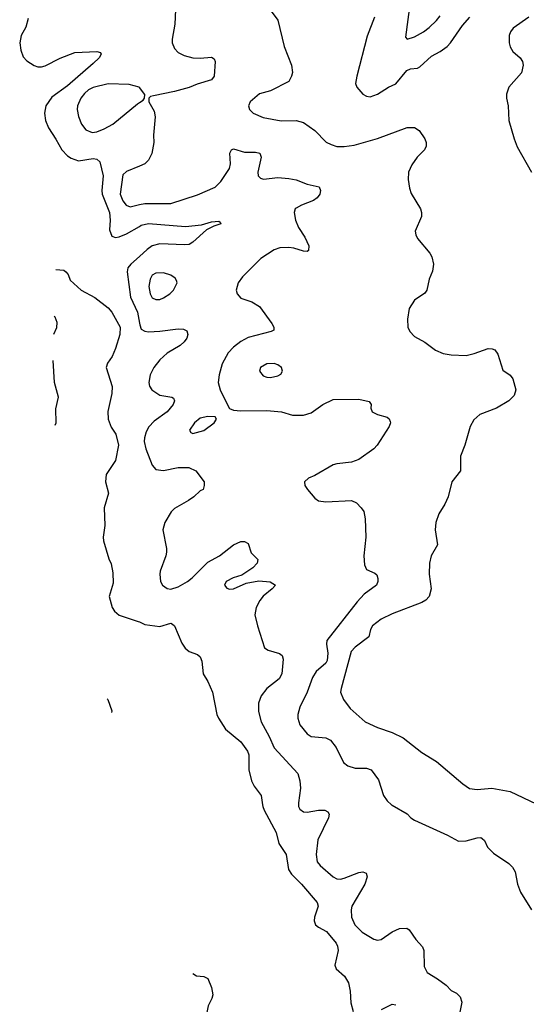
# Model space of a CAD drawing. Header units: inches. Extents: x 1771504 to 1971212, y 471788 to 643615.
# Tile 117 of 256: x 1789351 to 1792097, y 548918 to 554256. Entities that reach past the tile are written whole.
import ezdxf

# ---------------------------------------------------------------- set-up
doc = ezdxf.new("R2010")
doc.units = ezdxf.units.IN
doc.header["$MEASUREMENT"] = 0
for name, color, linetype in [('B7585', 7, 'Continuous'), ('B7594', 7, 'Continuous'), ('B7595', 7, 'Continuous')]:
    doc.layers.add(name, color=color, linetype=linetype)

msp = doc.modelspace()

# ---------------------------------------------------------------- linework, layer by layer
at = {"layer": 'B7585', "color": 5}
for points, elevation in [([(1789397.3, 554262.7), (1789383.9, 554216.1), (1789359.6, 554170), (1789351.4, 554130), (1789357.8, 554090), (1789370, 554054), (1789390, 554033.4), (1789430, 554007.3), (1789450, 554000.5), (1789470, 554001.3), (1789490, 554006.3), (1789570, 554047.8), (1789650, 554077.5), (1789770, 554083), (1789790, 554078), (1789793, 554070), (1789781.6, 554050), (1789750, 554018.9), (1789610, 553898.1), (1789524.7, 553835.3), (1789492.9, 553790), (1789486.3, 553750), (1789492, 553710), (1789507.1, 553670), (1789547.9, 553607.9), (1789579.2, 553550), (1789610, 553518.3), (1789630, 553505.1), (1789670, 553491.6), (1789750, 553502.7), (1789770, 553500.7), (1789785.3, 553485.3), (1789804.2, 553410), (1789796, 553330), (1789798.8, 553310), (1789837.7, 553210), (1789841.3, 553170), (1789837.5, 553117.5), (1789850, 553083.1), (1789870, 553075.2), (1789890, 553078.3), (1789930, 553095.3), (1790000, 553135.7)], 540), ([(1790000, 553888.7), (1789999, 553890), (1789945.4, 553905.4), (1789830, 553908.1), (1789750, 553888.3), (1789724.9, 553875.1), (1789703.3, 553856.7), (1789682.2, 553830), (1789664.4, 553790), (1789662.7, 553770), (1789670.8, 553730.8), (1789686.7, 553690), (1789710, 553659.5), (1789744.3, 553644.3), (1789770, 553647.3), (1789810, 553663.8), (1789856, 553690), (1789990, 553800.7), (1790000, 553806.9)], 560), ([(1790000, 553462.7), (1789930, 553433.1), (1789910, 553415.6), (1789896.5, 553310), (1789910, 553274), (1789927.8, 553250), (1789950, 553242), (1790000, 553253.6)], 560), ([(1790000, 552971.9), (1789954.3, 552930), (1789938.2, 552910), (1789933.6, 552890), (1789951.2, 552751.2), (1789989.6, 552670), (1790000, 552610.9)], 540), ([(1789548.1, 552901.5), (1789590, 552898), (1789602, 552890), (1789614.4, 552874.4), (1789624.5, 552844.5), (1789684.7, 552790), (1789758, 552750), (1789830, 552694.8), (1789850, 552670.8), (1789895.6, 552590), (1789894.4, 552550), (1789870, 552473.2), (1789852.4, 552430), (1789826.3, 552393.7), (1789820.7, 552370), (1789852.2, 552267.8), (1789850.4, 552230), (1789828.4, 552131.6), (1789831.6, 552090), (1789847.5, 552047.5), (1789873.2, 552010), (1789887.6, 551950), (1789870, 551866), (1789819.5, 551790), (1789817.1, 551750), (1789833, 551690), (1789808.9, 551610), (1789813.5, 551513.5), (1789803.9, 551450), (1789805.8, 551430), (1789834.1, 551334.1), (1789847.1, 551307.1), (1789856.9, 551256.9), (1789858, 551202), (1789837, 551130), (1789852.2, 551070), (1789864.9, 551050), (1789890, 551027.9), (1789993.9, 550993.9), (1790000, 550991.2)], 520), ([(1789536.2, 552551.1), (1789553.1, 552586.9), (1789554.8, 552614.8), (1789543.1, 552643.1), (1789538.8, 552648.4)], 520), ([(1789543.8, 552057.2), (1789549.8, 552070.2), (1789546.9, 552146.9), (1789561.1, 552210), (1789539.8, 552290), (1789532.5, 552408.4)], 520), ([(1789824.7, 550575.1), (1789829.2, 550570), (1789849.9, 550510), (1789849.6, 550499.8)], 520)]:
    msp.add_lwpolyline(points, dxfattribs=dict(at, elevation=elevation))
at = {"layer": 'B7594', "color": 5}
for points, elevation in [([(1790667, 550000), (1790668.3, 549990), (1790676.5, 549970), (1790740.3, 549850), (1790755.8, 549790), (1790795.3, 549730), (1790807.8, 549650), (1790824.2, 549624.2), (1790878.4, 549570), (1790963.6, 549470), (1790968.9, 549450), (1790948.9, 549390), (1790947.6, 549370), (1790954.4, 549350), (1790970, 549335.8), (1791013.9, 549313.9), (1791067, 549250), (1791074.3, 549234.3), (1791076.9, 549210), (1791058.9, 549130), (1791067, 549110), (1791111.5, 549071.5), (1791133.9, 549033.9), (1791142.4, 548990), (1791145.5, 548925.5), (1791158.9, 548878.9)], 520), ([(1790862.4, 550000), (1790862.4, 549990), (1790870, 549976.4), (1790890, 549962.2), (1790910, 549959.3), (1790970.2, 549970.2), (1791004.7, 549970), (1791021.1, 549961.1), (1791028.9, 549950), (1791025.2, 549930), (1790966.4, 549810), (1790958.7, 549730), (1790964.1, 549690), (1790979.2, 549670), (1791050, 549609.3), (1791070, 549599), (1791090, 549597.4), (1791110, 549602.2), (1791190, 549633.2), (1791210, 549635.6), (1791228.6, 549628.6), (1791234.3, 549610), (1791222.2, 549570), (1791151.9, 549450), (1791146.7, 549430), (1791149.4, 549390), (1791167.1, 549350), (1791206.9, 549310), (1791270, 549272), (1791290, 549266.8), (1791310, 549270.2), (1791370, 549311), (1791410, 549328.4), (1791450, 549330.2), (1791461.2, 549321.2), (1791497.7, 549270), (1791534.5, 549230), (1791541.3, 549210), (1791543.7, 549123.7), (1791558.9, 549090), (1791616, 549056), (1791661.5, 549021.5), (1791690, 548992.4), (1791718, 548978), (1791738.2, 548958.2), (1791747.8, 548930), (1791736, 548876)], 540), ([(1791366.7, 550000), (1791370, 549997.1), (1791451.8, 549951.8), (1791470.8, 549930), (1791490, 549916.3), (1791670, 549834.9), (1791730, 549802.4), (1791770, 549803.8), (1791830, 549821.6), (1791850, 549822), (1791857.6, 549817.6), (1791870, 549806), (1791886.7, 549770), (1791918.1, 549738.1), (1792001.8, 549681.8), (1792022.4, 549662.4), (1792036.4, 549636.4), (1792049.1, 549569.1), (1792066, 549526), (1792124.7, 549430)], 560), ([(1790289, 549086), (1790310, 549072.4), (1790350, 549068.7), (1790370, 549057.7), (1790390, 549009.7), (1790398.2, 548970), (1790393.3, 548950), (1790372.6, 548910), (1790365.5, 548874.5), (1790380.1, 548770), (1790361.9, 548690), (1790362.2, 548661)], 520), ([(1791312.7, 548890), (1791370, 548919.5), (1791390, 548915.3)], 520)]:
    msp.add_lwpolyline(points, dxfattribs=dict(at, elevation=elevation))
at = {"layer": 'B7595', "color": 5}
for points, elevation in [([(1791467.6, 554352.4), (1791441.7, 554161.7), (1791450.7, 554150.7), (1791490, 554162.8), (1791539.6, 554190), (1791570, 554214.3), (1791610, 554251.3), (1791630, 554276.5)], 640), ([(1790196.2, 554310), (1790192.3, 554232.3), (1790176.9, 554150), (1790178.2, 554130), (1790190, 554099.5), (1790210, 554078.9), (1790241.8, 554061.8), (1790290, 554048.8), (1790330, 554047), (1790390, 554052.2), (1790404.5, 554044.5), (1790410.6, 554030), (1790405.5, 553950), (1790390, 553929.7), (1790313.1, 553906.9), (1790270, 553888.4), (1790190, 553866.6), (1790076, 553844), (1790061, 553839), (1790052, 553830), (1790052, 553810), (1790080.7, 553760.7), (1790086, 553730), (1790076.5, 553630), (1790077.6, 553590), (1790066.9, 553530), (1790050, 553494.7), (1790030, 553475.3), (1790000, 553462.7)], 560), ([(1790708.9, 554310), (1790750, 554252.7), (1790784.4, 554110), (1790824.2, 554010), (1790829.1, 553970), (1790824.9, 553950), (1790810, 553920.7), (1790710, 553871.1), (1790650, 553854), (1790600.4, 553810), (1790590.4, 553790), (1790596.4, 553770), (1790617.1, 553750), (1790670, 553726.2), (1790768.3, 553708.3), (1790850, 553709.4), (1790890, 553699.2), (1790950, 553655.3), (1791012.9, 553592.9), (1791038.6, 553578.6), (1791070, 553569.3), (1791110, 553567.8), (1791163.8, 553576.2), (1791290, 553611.8), (1791451.6, 553671.6), (1791490, 553672.4), (1791515.8, 553655.8), (1791546.7, 553610), (1791553.7, 553590), (1791553.4, 553570), (1791544.2, 553550), (1791504.9, 553510), (1791476.1, 553470), (1791458.6, 553430), (1791455.8, 553390), (1791463.2, 553343.2), (1791473, 553313), (1791522.4, 553230), (1791528.4, 553210), (1791528, 553190), (1791494.8, 553110), (1791498.8, 553090), (1791506.8, 553070), (1791573.4, 552990), (1791584.9, 552970), (1791594, 552930), (1791587.5, 552892.5), (1791570.7, 552849.3), (1791557.3, 552790), (1791546, 552774), (1791490, 552735.1), (1791462.6, 552690), (1791452.2, 552632.2), (1791454, 552590), (1791465.2, 552565.3), (1791490, 552539.3), (1791547.3, 552507.3), (1791605.2, 552465.3), (1791646.5, 552446.5), (1791690, 552438.4), (1791770, 552436.3), (1791814.2, 552445.8), (1791890, 552473.7), (1791912.3, 552472.3), (1791925.8, 552465.8), (1791943, 552443), (1791970, 552356), (1792008.3, 552328.3), (1792024, 552310), (1792039.3, 552250), (1792030, 552219.3), (1792001.3, 552190), (1791935.8, 552150), (1791844.3, 552115.7), (1791812.8, 552087.2), (1791792.4, 552050), (1791763.9, 551950), (1791739.6, 551890), (1791739.5, 551810), (1791692.7, 551750), (1791673.4, 551670), (1791655.5, 551630), (1791623.4, 551576.6), (1791607, 551530), (1791602, 551490), (1791614.9, 551410), (1791581.5, 551350), (1791572.3, 551310), (1791571, 551250), (1791582, 551170), (1791570.2, 551130), (1791552.8, 551110), (1791530, 551095.9), (1791370, 551034.8), (1791310, 551006), (1791263.6, 550970), (1791251.6, 550950), (1791243.2, 550910), (1791170, 550854.1), (1791148.4, 550831.6), (1791092.8, 550630), (1791090.3, 550610), (1791105.7, 550570), (1791142.6, 550522.5), (1791223.1, 550450), (1791290, 550418.3), (1791370, 550391.8), (1791430, 550363.6), (1791530, 550282.8), (1791610, 550234.9), (1791753.5, 550113.5), (1791789.1, 550089.1), (1791830, 550082.3), (1791910.7, 550089.3), (1792010, 550071.8), (1792150, 550006)], 580), ([(1791273.4, 554270), (1791233.9, 554166.1), (1791177.5, 553950), (1791171.9, 553910), (1791178.6, 553890), (1791211.5, 553851.5), (1791230, 553841.6), (1791250, 553838.6), (1791290, 553851.9), (1791349.9, 553890.1), (1791390, 553909.1), (1791450, 553980.3), (1791470, 553989.6), (1791506.4, 553993.6), (1791520.3, 553999.7), (1791582.3, 554057.7), (1791630, 554082.9), (1791667.4, 554110), (1791685.7, 554130), (1791750, 554225.5), (1791790, 554269.2)], 620), ([(1792110.4, 554270), (1792025.4, 554210), (1792010.1, 554190), (1792003.3, 554170), (1792002.9, 554130), (1792008.4, 554108.4), (1792024.1, 554084.1), (1792064.2, 554050), (1792076.2, 554030), (1792080.2, 554010), (1792071.2, 553968.8), (1792002.7, 553890), (1791990, 553852.7), (1791989.4, 553830), (1791997.5, 553790), (1792002.4, 553710), (1792030.3, 553610), (1792046.9, 553566.9), (1792125.3, 553430)], 620), ([(1790000, 553806.9), (1790020.4, 553819.6), (1790028, 553830), (1790028.7, 553850), (1790000, 553888.7)], 560), ([(1790000, 553253.6), (1790030, 553260.5), (1790170, 553259.4), (1790314.1, 553305.9), (1790410, 553348), (1790441.9, 553378.1), (1790488.3, 553450), (1790494.5, 553474.5), (1790490, 553532), (1790499, 553550), (1790510, 553556.3), (1790570, 553537.6), (1790630, 553538), (1790652.5, 553532.5), (1790659.3, 553510), (1790641.3, 553430), (1790643.8, 553410), (1790656.7, 553396.7), (1790672.4, 553392.4), (1790750, 553399.7), (1790810, 553395.2), (1790850, 553387.1), (1790910, 553363.6), (1790974.8, 553350), (1790980.7, 553330), (1790977.3, 553310), (1790962.8, 553290), (1790944.1, 553275.9), (1790878, 553250), (1790850, 553234), (1790844.7, 553230), (1790838.8, 553210), (1790846, 553170), (1790861.6, 553130), (1790896.7, 553076.7), (1790918, 553030), (1790915.9, 553004.1), (1790910, 552999), (1790890, 553000.7), (1790837.8, 553017.8), (1790810, 553022), (1790761.6, 553018.4), (1790730, 553008.7), (1790657.8, 552962.2), (1790558, 552862), (1790534.9, 552830), (1790523.8, 552790), (1790529.1, 552769.1), (1790550, 552747.2), (1790610, 552727.2), (1790650, 552701.3), (1790718, 552610), (1790728.4, 552590), (1790727.9, 552572.1), (1790714.8, 552565.2), (1790590, 552533.6), (1790550, 552512.4), (1790510, 552481.1), (1790481.8, 552450), (1790448.4, 552390), (1790431.8, 552330), (1790426.4, 552290), (1790438, 552250), (1790481.2, 552161.2), (1790488.5, 552148.5), (1790510, 552138.7), (1790550, 552134.9), (1790690, 552138), (1790770, 552130.2), (1790830, 552111.4), (1790888.5, 552111.5), (1790930, 552124.9), (1790994, 552170), (1791050, 552196.9), (1791190, 552198.5), (1791245.5, 552185.5), (1791256.3, 552170), (1791253.4, 552150), (1791261, 552130), (1791290, 552115.5), (1791342, 552102), (1791352.8, 552092.8), (1791358.5, 552078.5), (1791360.7, 552070), (1791353.4, 552050), (1791288.8, 551950), (1791270, 551929.7), (1791190, 551872.6), (1791150, 551856.8), (1791070, 551848.5), (1791050, 551842.2), (1790950, 551784.2), (1790916, 551770), (1790894.8, 551750), (1790897.3, 551730), (1790910.6, 551710), (1790950, 551663), (1790970, 551648.4), (1791010, 551642), (1791150, 551650.3), (1791176.2, 551636.2), (1791202, 551610), (1791216.3, 551590), (1791224, 551550), (1791227, 551450), (1791216.9, 551350), (1791220.5, 551300.5), (1791230, 551274.8), (1791275.6, 551255.6), (1791285.8, 551245.8), (1791292.5, 551227.5), (1791292.7, 551210), (1791284.9, 551190), (1791218.2, 551141.8), (1791179.3, 551100.7), (1791016.5, 550890), (1791013.8, 550870), (1791021.7, 550821.7), (1791017, 550783), (1791010, 550767.8), (1790958.2, 550721.8), (1790938, 550690), (1790908.7, 550610), (1790870.3, 550530), (1790858.9, 550490), (1790858.9, 550470), (1790870, 550434), (1790910, 550385.5), (1790930.3, 550370.3), (1791010, 550362.6), (1791036.4, 550350), (1791067.2, 550310), (1791106, 550230), (1791130, 550210.4), (1791170, 550197.6), (1791230, 550198), (1791256.3, 550190), (1791295.9, 550135.9), (1791322.4, 550050), (1791341.8, 550021.8), (1791366.7, 550000)], 560), ([(1790000, 553135.7), (1790010, 553141.5), (1790050, 553151.2), (1790250, 553134.8), (1790336.9, 553143.1), (1790390, 553160.3), (1790430, 553164), (1790438.4, 553158.4), (1790442, 553150), (1790403.1, 553136.9), (1790363.9, 553116.1), (1790290, 553049.7), (1790270, 553038), (1790244.6, 553035.4), (1790110, 553041.7), (1790070.1, 553029.9), (1790041.6, 553010), (1790000, 552971.9)], 540), ([(1790000, 552610.9), (1790001.6, 552601.6), (1790010, 552578.9), (1790030, 552567.1), (1790050, 552564.7), (1790110, 552567.2), (1790210, 552579.5), (1790238.4, 552578.4), (1790257.3, 552570), (1790263, 552550), (1790257.1, 552530), (1790243, 552510), (1790220.5, 552490), (1790150, 552448.5), (1790110, 552412.2), (1790078.2, 552370), (1790059.2, 552330), (1790051.8, 552290), (1790054.2, 552270), (1790066.7, 552250), (1790110, 552220.7), (1790176, 552210), (1790184.1, 552204.1), (1790190.3, 552190), (1790183.7, 552170), (1790150.2, 552130), (1790080.1, 552079.9), (1790051.2, 552048.8), (1790037.4, 552022.6), (1790027.9, 551990), (1790026.4, 551970), (1790035.3, 551930), (1790070, 551840.5), (1790090, 551816.9), (1790130, 551812.8), (1790210, 551828.9), (1790268.5, 551828.5), (1790306, 551810), (1790351, 551750), (1790351, 551730), (1790344.7, 551710), (1790330, 551702.7), (1790295.3, 551670), (1790266, 551650), (1790190, 551605.7), (1790171.7, 551588.3), (1790138.5, 551530), (1790127, 551490), (1790146.4, 551390), (1790146.4, 551370), (1790143.1, 551350), (1790112.8, 551267.2), (1790110.2, 551249.8), (1790114.7, 551210), (1790126, 551190), (1790150, 551172.8), (1790170, 551168.8), (1790210, 551182.4), (1790259.8, 551210), (1790285.5, 551230), (1790370, 551314.4), (1790433.3, 551350), (1790510, 551408.8), (1790550, 551426.4), (1790570, 551428), (1790590, 551416), (1790605.5, 551365.5), (1790642, 551330), (1790638.4, 551310), (1790615.1, 551284.9), (1790555.8, 551244.2), (1790507.7, 551230), (1790470, 551210.9), (1790461.3, 551190), (1790474, 551174), (1790489.1, 551169.1), (1790510, 551170.3), (1790578.9, 551201.1), (1790646.8, 551213.2), (1790708.5, 551208.5), (1790737.3, 551190), (1790719.1, 551170), (1790670, 551131.6), (1790652.5, 551107.5), (1790633.4, 551070), (1790626.3, 551030), (1790640.4, 550970), (1790678.8, 550850), (1790697.3, 550837.3), (1790759.4, 550819.4), (1790774.4, 550810), (1790778.9, 550790), (1790771.1, 550710), (1790758, 550682), (1790690.6, 550629.5), (1790660.1, 550590), (1790645.1, 550550), (1790644.9, 550504.9), (1790660.2, 550450), (1790703.7, 550370), (1790730, 550307.8), (1790859.2, 550170), (1790870.1, 550130.1), (1790873.1, 550090), (1790862.3, 550010), (1790862.4, 550000)], 540), ([(1790000, 550991.2), (1790030, 550977.6), (1790110, 550967), (1790170, 550984.4), (1790179.3, 550979.3), (1790190, 550970.6), (1790230, 550876.3), (1790248.2, 550848.2), (1790270, 550830.3), (1790314.6, 550814.6), (1790330, 550802.8), (1790338, 550778), (1790344.9, 550710), (1790370, 550668.4), (1790396.5, 550610), (1790419.3, 550490), (1790428.2, 550470), (1790466, 550410), (1790550, 550342), (1790586, 550290), (1790592.6, 550270), (1790592.3, 550190), (1790606.7, 550130), (1790621.6, 550101.6), (1790660.3, 550050), (1790667, 550000)], 520)]:
    msp.add_lwpolyline(points, dxfattribs=dict(at, elevation=elevation))
for points, elevation in [([(1790130, 552883.1), (1790090, 552882), (1790070, 552871), (1790058.2, 552850), (1790051.8, 552810), (1790058.4, 552770), (1790070, 552748.9), (1790090, 552738.6), (1790110, 552739.7), (1790130, 552747.5), (1790165.4, 552770), (1790184.7, 552790), (1790204, 552830), (1790201.4, 552841.4), (1790194.3, 552854.3), (1790170, 552870.9)], 560), ([(1790730, 552391.9), (1790690, 552390.8), (1790656.4, 552370), (1790650.4, 552350), (1790670, 552325.7), (1790690, 552317.4), (1790710, 552315.6), (1790750, 552324.6), (1790766.3, 552333.7), (1790775.1, 552350), (1790769.6, 552370), (1790750, 552384.7)], 580), ([(1790370, 552105.6), (1790330, 552095.4), (1790299.3, 552070), (1790270.7, 552030), (1790278, 552018), (1790290, 552013.4), (1790350, 552029.1), (1790405.1, 552070), (1790418, 552090), (1790410, 552104)], 560)]:
    msp.add_lwpolyline(points, close=True, dxfattribs=dict(at, elevation=elevation))

doc.saveas('drawing.dxf')
